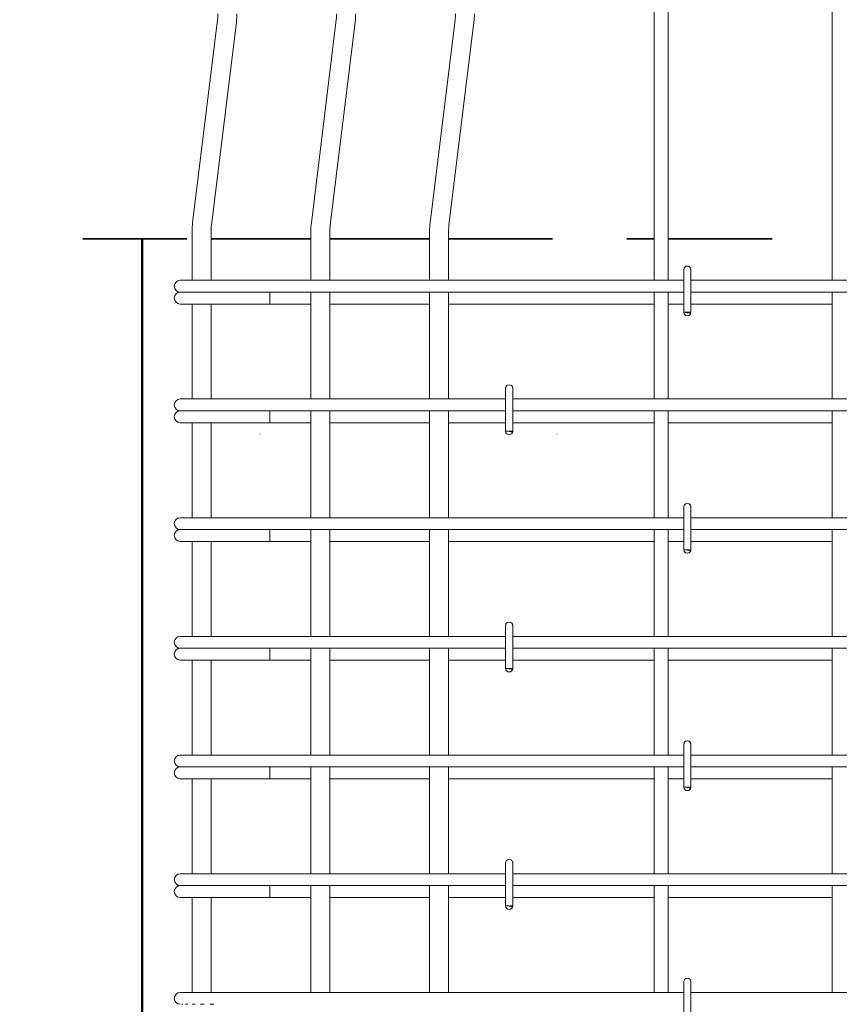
# Model space of a CAD drawing. Header units: millimetres. Extents: x 22679 to 33577, y -25384 to 46049.
# Tile 15 of 26: x 23747 to 24437, y 42405 to 43235. Entities that reach past the tile are written whole.
import ezdxf

# ---------------------------------------------------------------- set-up
doc = ezdxf.new("R2010")
doc.units = ezdxf.units.MM
doc.linetypes.add('01 Штриховая _4 мм_', pattern=[150, 87.5, -62.5])
doc.linetypes.add('ADSK_Линия разреза', pattern=[500, 0, -250, 0, -250])
for name, color, linetype, lineweight in [('A-FLOR-____-MCUT', 192, 'Continuous', 50), ('G-____-____-SYMB', 111, 'Continuous', 9), ('S-COLS-____-OTLN', 52, 'Continuous', 20), ('S-RBAR-____-OTLN', 171, 'Continuous', 100)]:
    doc.layers.add(name, color=color, linetype=linetype, lineweight=lineweight)

msp = doc.modelspace()

# ---------------------------------------------------------------- hatches: boundary and pattern name
at = {"layer": 'S-RBAR-____-OTLN', "lineweight": 20}
for points in [[(24311.3019, 42987.3016), (24311.8977, 42987.9996), (24305.9999, 42987.9996), (24308.9999, 42987.6047)], [(24161.3019, 42887.3016), (24161.8977, 42887.9996), (24155.9999, 42887.9996), (24158.9999, 42887.6047)], [(24311.3019, 42787.3016), (24311.8977, 42787.9996), (24305.9999, 42787.9996), (24308.9999, 42787.6047)], [(24161.3019, 42687.3016), (24161.8977, 42687.9996), (24155.9999, 42687.9996), (24158.9999, 42687.6047)], [(24311.3019, 42587.3016), (24311.8977, 42587.9996), (24305.9999, 42587.9996), (24308.9999, 42587.6047)], [(24161.3019, 42487.3016), (24161.8977, 42487.9996), (24155.9999, 42487.9996), (24158.9999, 42487.6047)]]:
    msp.add_hatch(color=256, dxfattribs=at).paths.add_polyline_path(points)
h = msp.add_hatch(color=256, dxfattribs=at)
edge = h.paths.add_edge_path()
edge.add_arc((24308.9999, 42987.9996), 3, 339.0594289, 360)
edge.add_line((24311.9999, 42987.9996), (24308.9999, 42987.9996))
edge.add_line((24308.9999, 42987.9996), (24311.8017, 42986.9274))
h = msp.add_hatch(color=256, dxfattribs=at)
edge = h.paths.add_edge_path()
edge.add_arc((24158.9999, 42887.9996), 3, 339.0594289, 360)
edge.add_line((24161.9999, 42887.9996), (24158.9999, 42887.9996))
edge.add_line((24158.9999, 42887.9996), (24161.8017, 42886.9274))
h = msp.add_hatch(color=256, dxfattribs=at)
edge = h.paths.add_edge_path()
edge.add_arc((24308.9999, 42787.9996), 3, 339.0594289, 360)
edge.add_line((24311.9999, 42787.9996), (24308.9999, 42787.9996))
edge.add_line((24308.9999, 42787.9996), (24311.8017, 42786.9274))
h = msp.add_hatch(color=256, dxfattribs=at)
edge = h.paths.add_edge_path()
edge.add_arc((24158.9999, 42687.9996), 3, 339.0594289, 360)
edge.add_line((24161.9999, 42687.9996), (24158.9999, 42687.9996))
edge.add_line((24158.9999, 42687.9996), (24161.8017, 42686.9274))
h = msp.add_hatch(color=256, dxfattribs=at)
edge = h.paths.add_edge_path()
edge.add_arc((24308.9999, 42587.9996), 3, 339.0594289, 360)
edge.add_line((24311.9999, 42587.9996), (24308.9999, 42587.9996))
edge.add_line((24308.9999, 42587.9996), (24311.8017, 42586.9274))
h = msp.add_hatch(color=256, dxfattribs=at)
edge = h.paths.add_edge_path()
edge.add_arc((24158.9999, 42487.9996), 3, 339.0594289, 360)
edge.add_line((24161.9999, 42487.9996), (24158.9999, 42487.9996))
edge.add_line((24158.9999, 42487.9996), (24161.8017, 42486.9274))

# ---------------------------------------------------------------- linework, layer by layer
at = {"layer": 'A-FLOR-____-MCUT', "linetype": '01 Штриховая _4 мм_', "lineweight": 35}
for p, q in [((23650, 43050), (23891.9999, 43050)), ((23907.9999, 43050), (23991.9999, 43050)), ((24007.9999, 43050), (24091.9999, 43050)), ((24107.9999, 43050), (24280.9999, 43050)), ((24292.9999, 43050), (24430.9999, 43050))]:
    msp.add_line(p, q, dxfattribs=at)
at = {"layer": 'G-____-____-SYMB', "linetype": 'ADSK_Линия разреза', "lineweight": 20}
msp.add_line((26450.2304, 42885.3738), (22910.5761, 42885.3738), dxfattribs=at)
at = {"layer": 'S-COLS-____-OTLN', "lineweight": 50}
msp.add_line((23850, 40100.0496), (23850, 43049.9504), dxfattribs=at)
at = {"layer": 'S-RBAR-____-OTLN', "lineweight": 20}
for p, q in [((24280.9999, 43014.9996), (24280.9999, 44450)), ((24292.9999, 43014.9996), (24292.9999, 44450)), ((24430.9999, 43014.9996), (24430.9999, 43850)), ((23913.4321, 43234.5506), (23892.4173, 43063.3986)), ((23929.3128, 43232.6007), (23908.298, 43061.4487)), ((24013.4321, 43234.5506), (23992.4173, 43063.3986)), ((24029.3128, 43232.6007), (24008.298, 43061.4487)), ((24113.4321, 43234.5506), (24092.4173, 43063.3986)), ((24129.3128, 43232.6007), (24108.298, 43061.4487)), ((23891.9999, 43056.5739), (23891.9999, 43014.9996)), ((23907.9999, 43056.5739), (23907.9999, 43014.9996)), ((23991.9999, 43056.5739), (23991.9999, 43014.9996)), ((24007.9999, 43056.5739), (24007.9999, 43014.9996)), ((24091.9999, 43056.5739), (24091.9999, 43014.9996)), ((24107.9999, 43056.5739), (24107.9999, 43014.9996)), ((24305.9999, 43023.9996), (24305.9999, 42987.9996)), ((24311.9999, 43023.9996), (24311.9999, 42987.9996)), ((23881.9998, 43014.9996), (23890.7866, 43014.9996)), ((23890.7866, 43014.9996), (23911.9998, 43014.9996)), ((24305.9999, 43014.9996), (23911.9998, 43014.9996)), ((24605.9999, 43014.9996), (24311.9999, 43014.9996)), ((23881.9998, 43004.9996), (23883.0221, 43004.9996)), ((23883.2916, 43004.9996), (23884.0411, 43004.9996)), ((23884.0381, 43004.9996), (23886.5683, 43004.9996)), ((23886.5592, 43004.9996), (23888.4446, 43004.9996)), ((23888.436, 43004.9996), (23891.96, 43004.9996)), ((23891.945, 43004.9996), (23894.6471, 43004.9996)), ((23894.6323, 43004.9996), (23898.9363, 43004.9996)), ((23898.918, 43004.9996), (23902.1599, 43004.9996)), ((23902.1407, 43004.9996), (23906.9836, 43004.9996)), ((23906.9657, 43004.9996), (23910.4042, 43004.9996)), ((23910.384, 43004.9996), (23911.9998, 43004.9996)), ((24305.9999, 43004.9996), (23911.9998, 43004.9996)), ((23957.4768, 43004.9996), (23957.4768, 42994.9996)), ((23991.9999, 43004.9996), (23991.9999, 42914.9996)), ((24007.9999, 43004.9996), (24007.9999, 42914.9996)), ((24091.9999, 43004.9996), (24091.9999, 42914.9996)), ((24107.9999, 43004.9996), (24107.9999, 42914.9996)), ((24280.9999, 42914.9996), (24280.9999, 43004.9996)), ((24292.9999, 42914.9996), (24292.9999, 43004.9996)), ((24605.9999, 43004.9996), (24311.9999, 43004.9996)), ((24430.9999, 42914.9996), (24430.9999, 43004.9996)), ((23881.9998, 42994.9996), (23933.213, 42994.9996)), ((23891.9999, 42994.9996), (23891.9999, 42914.9996)), ((23907.9999, 42994.9996), (23907.9999, 42914.9996)), ((23957.4768, 42994.9996), (23933.213, 42994.9996)), ((23957.4768, 42994.9996), (23991.9999, 42994.9996)), ((24007.9999, 42994.9996), (24091.9999, 42994.9996)), ((24107.9999, 42994.9996), (24280.9999, 42994.9996)), ((24292.9999, 42994.9996), (24305.9999, 42994.9996)), ((24311.8977, 42987.9996), (24305.9999, 42987.9996)), ((24305.9999, 42987.9996), (24308.9999, 42987.6047)), ((24311.9999, 42987.9996), (24308.9999, 42987.9996)), ((24308.9999, 42987.9996), (24311.8017, 42986.9274)), ((24308.9999, 42987.6047), (24311.3019, 42987.3016)), ((24311.3019, 42987.3016), (24311.8977, 42987.9996)), ((24311.9999, 42994.9996), (24430.9999, 42994.9996)), ((24155.9999, 42923.9996), (24155.9999, 42887.9996)), ((24161.9999, 42923.9996), (24161.9999, 42887.9996)), ((23881.9998, 42914.9996), (23890.7866, 42914.9996)), ((23890.7866, 42914.9996), (23911.9998, 42914.9996)), ((24155.9999, 42914.9996), (23911.9998, 42914.9996)), ((24455.9999, 42914.9996), (24161.9999, 42914.9996)), ((23881.9998, 42904.9996), (23883.0221, 42904.9996)), ((23883.2916, 42904.9996), (23884.0411, 42904.9996)), ((23884.0381, 42904.9996), (23886.5683, 42904.9996)), ((23886.5592, 42904.9996), (23888.4446, 42904.9996)), ((23888.436, 42904.9996), (23891.96, 42904.9996)), ((23891.945, 42904.9996), (23894.6471, 42904.9996)), ((23894.6323, 42904.9996), (23898.9363, 42904.9996)), ((23898.918, 42904.9996), (23902.1599, 42904.9996)), ((23902.1407, 42904.9996), (23906.9836, 42904.9996)), ((23906.9657, 42904.9996), (23910.4042, 42904.9996)), ((23910.384, 42904.9996), (23911.9998, 42904.9996)), ((24155.9999, 42904.9996), (23911.9998, 42904.9996)), ((23957.4768, 42904.9996), (23957.4768, 42894.9996)), ((23991.9999, 42904.9996), (23991.9999, 42814.9996)), ((24007.9999, 42904.9996), (24007.9999, 42814.9996)), ((24091.9999, 42904.9996), (24091.9999, 42814.9996)), ((24107.9999, 42904.9996), (24107.9999, 42814.9996)), ((24455.9999, 42904.9996), (24161.9999, 42904.9996)), ((24280.9999, 42814.9996), (24280.9999, 42904.9996)), ((24292.9999, 42814.9996), (24292.9999, 42904.9996)), ((24430.9999, 42814.9996), (24430.9999, 42904.9996)), ((23881.9998, 42894.9996), (23933.213, 42894.9996)), ((23891.9999, 42894.9996), (23891.9999, 42814.9996)), ((23907.9999, 42894.9996), (23907.9999, 42814.9996)), ((23957.4768, 42894.9996), (23933.213, 42894.9996)), ((23957.4768, 42894.9996), (23991.9999, 42894.9996)), ((24007.9999, 42894.9996), (24091.9999, 42894.9996)), ((24107.9999, 42894.9996), (24155.9999, 42894.9996)), ((24161.8977, 42887.9996), (24155.9999, 42887.9996)), ((24155.9999, 42887.9996), (24158.9999, 42887.6047)), ((24161.9999, 42887.9996), (24158.9999, 42887.9996)), ((24158.9999, 42887.9996), (24161.8017, 42886.9274)), ((24161.3019, 42887.3016), (24161.8977, 42887.9996)), ((24161.9999, 42894.9996), (24280.9999, 42894.9996)), ((24292.9999, 42894.9996), (24430.9999, 42894.9996)), ((24158.9999, 42887.6047), (24161.3019, 42887.3016)), ((24305.9999, 42823.9996), (24305.9999, 42787.9996)), ((24311.9999, 42823.9996), (24311.9999, 42787.9996)), ((23881.9998, 42814.9996), (23890.7866, 42814.9996)), ((23890.7866, 42814.9996), (23911.9998, 42814.9996)), ((24305.9999, 42814.9996), (23911.9998, 42814.9996)), ((24605.9999, 42814.9996), (24311.9999, 42814.9996)), ((23881.9998, 42804.9996), (23883.0221, 42804.9996)), ((23883.2916, 42804.9996), (23884.0411, 42804.9996)), ((23884.0381, 42804.9996), (23886.5683, 42804.9996)), ((23886.5592, 42804.9996), (23888.4446, 42804.9996)), ((23888.436, 42804.9996), (23891.96, 42804.9996)), ((23891.945, 42804.9996), (23894.6471, 42804.9996)), ((23894.6323, 42804.9996), (23898.9363, 42804.9996)), ((23898.918, 42804.9996), (23902.1599, 42804.9996)), ((23902.1407, 42804.9996), (23906.9836, 42804.9996)), ((23906.9657, 42804.9996), (23910.4042, 42804.9996)), ((23910.384, 42804.9996), (23911.9998, 42804.9996)), ((24305.9999, 42804.9996), (23911.9998, 42804.9996)), ((23957.4768, 42804.9996), (23957.4768, 42794.9996)), ((23991.9999, 42804.9996), (23991.9999, 42714.9996)), ((24007.9999, 42804.9996), (24007.9999, 42714.9996)), ((24091.9999, 42804.9996), (24091.9999, 42714.9996)), ((24107.9999, 42804.9996), (24107.9999, 42714.9996)), ((24280.9999, 42714.9996), (24280.9999, 42804.9996)), ((24292.9999, 42714.9996), (24292.9999, 42804.9996)), ((24605.9999, 42804.9996), (24311.9999, 42804.9996)), ((24430.9999, 42714.9996), (24430.9999, 42804.9996)), ((23881.9998, 42794.9996), (23933.213, 42794.9996)), ((23891.9999, 42794.9996), (23891.9999, 42714.9996)), ((23907.9999, 42794.9996), (23907.9999, 42714.9996)), ((23957.4768, 42794.9996), (23933.213, 42794.9996)), ((23957.4768, 42794.9996), (23991.9999, 42794.9996)), ((24007.9999, 42794.9996), (24091.9999, 42794.9996)), ((24107.9999, 42794.9996), (24280.9999, 42794.9996)), ((24292.9999, 42794.9996), (24305.9999, 42794.9996)), ((24311.9999, 42794.9996), (24430.9999, 42794.9996)), ((24311.8977, 42787.9996), (24305.9999, 42787.9996)), ((24305.9999, 42787.9996), (24308.9999, 42787.6047)), ((24311.9999, 42787.9996), (24308.9999, 42787.9996)), ((24308.9999, 42787.9996), (24311.8017, 42786.9274)), ((24308.9999, 42787.6047), (24311.3019, 42787.3016)), ((24311.3019, 42787.3016), (24311.8977, 42787.9996)), ((24155.9999, 42723.9996), (24155.9999, 42687.9996)), ((24161.9999, 42723.9996), (24161.9999, 42687.9996)), ((23881.9998, 42714.9996), (23890.7866, 42714.9996)), ((23890.7866, 42714.9996), (23911.9998, 42714.9996)), ((24155.9999, 42714.9996), (23911.9998, 42714.9996)), ((24455.9999, 42714.9996), (24161.9999, 42714.9996)), ((23881.9998, 42704.9996), (23883.0221, 42704.9996)), ((23883.2916, 42704.9996), (23884.0411, 42704.9996)), ((23884.0381, 42704.9996), (23886.5683, 42704.9996)), ((23886.5592, 42704.9996), (23888.4446, 42704.9996)), ((23888.436, 42704.9996), (23891.96, 42704.9996)), ((23891.945, 42704.9996), (23894.6471, 42704.9996)), ((23894.6323, 42704.9996), (23898.9363, 42704.9996)), ((23898.918, 42704.9996), (23902.1599, 42704.9996)), ((23902.1407, 42704.9996), (23906.9836, 42704.9996)), ((23906.9657, 42704.9996), (23910.4042, 42704.9996)), ((23910.384, 42704.9996), (23911.9998, 42704.9996)), ((24155.9999, 42704.9996), (23911.9998, 42704.9996)), ((23957.4768, 42704.9996), (23957.4768, 42694.9996)), ((23991.9999, 42704.9996), (23991.9999, 42614.9996)), ((24007.9999, 42704.9996), (24007.9999, 42614.9996)), ((24091.9999, 42704.9996), (24091.9999, 42614.9996)), ((24107.9999, 42704.9996), (24107.9999, 42614.9996)), ((24455.9999, 42704.9996), (24161.9999, 42704.9996)), ((24280.9999, 42614.9996), (24280.9999, 42704.9996)), ((24292.9999, 42614.9996), (24292.9999, 42704.9996)), ((24430.9999, 42614.9996), (24430.9999, 42704.9996)), ((23881.9998, 42694.9996), (23933.213, 42694.9996)), ((23891.9999, 42694.9996), (23891.9999, 42614.9996)), ((23907.9999, 42694.9996), (23907.9999, 42614.9996)), ((23957.4768, 42694.9996), (23933.213, 42694.9996)), ((23957.4768, 42694.9996), (23991.9999, 42694.9996)), ((24007.9999, 42694.9996), (24091.9999, 42694.9996)), ((24107.9999, 42694.9996), (24155.9999, 42694.9996)), ((24161.9999, 42694.9996), (24280.9999, 42694.9996)), ((24292.9999, 42694.9996), (24430.9999, 42694.9996)), ((24161.8977, 42687.9996), (24155.9999, 42687.9996)), ((24155.9999, 42687.9996), (24158.9999, 42687.6047)), ((24161.9999, 42687.9996), (24158.9999, 42687.9996)), ((24158.9999, 42687.9996), (24161.8017, 42686.9274)), ((24158.9999, 42687.6047), (24161.3019, 42687.3016)), ((24161.3019, 42687.3016), (24161.8977, 42687.9996)), ((24305.9999, 42623.9996), (24305.9999, 42587.9996)), ((24311.9999, 42623.9996), (24311.9999, 42587.9996)), ((23881.9998, 42614.9996), (23890.7866, 42614.9996)), ((23890.7866, 42614.9996), (23911.9998, 42614.9996)), ((24305.9999, 42614.9996), (23911.9998, 42614.9996)), ((24605.9999, 42614.9996), (24311.9999, 42614.9996)), ((23881.9998, 42604.9996), (23883.0221, 42604.9996)), ((23883.2916, 42604.9996), (23884.0411, 42604.9996)), ((23884.0381, 42604.9996), (23886.5683, 42604.9996)), ((23886.5592, 42604.9996), (23888.4446, 42604.9996)), ((23888.436, 42604.9996), (23891.96, 42604.9996)), ((23891.945, 42604.9996), (23894.6471, 42604.9996)), ((23894.6323, 42604.9996), (23898.9363, 42604.9996)), ((23898.918, 42604.9996), (23902.1599, 42604.9996)), ((23902.1407, 42604.9996), (23906.9836, 42604.9996)), ((23906.9657, 42604.9996), (23910.4042, 42604.9996)), ((23910.384, 42604.9996), (23911.9998, 42604.9996)), ((24305.9999, 42604.9996), (23911.9998, 42604.9996)), ((23957.4768, 42604.9996), (23957.4768, 42594.9996)), ((23991.9999, 42604.9996), (23991.9999, 42514.9996)), ((24007.9999, 42604.9996), (24007.9999, 42514.9996)), ((24091.9999, 42604.9996), (24091.9999, 42514.9996)), ((24107.9999, 42604.9996), (24107.9999, 42514.9996)), ((24280.9999, 42514.9996), (24280.9999, 42604.9996)), ((24292.9999, 42514.9996), (24292.9999, 42604.9996)), ((24605.9999, 42604.9996), (24311.9999, 42604.9996)), ((24430.9999, 42514.9996), (24430.9999, 42604.9996)), ((23881.9998, 42594.9996), (23933.213, 42594.9996)), ((23891.9999, 42594.9996), (23891.9999, 42514.9996)), ((23907.9999, 42594.9996), (23907.9999, 42514.9996)), ((23957.4768, 42594.9996), (23933.213, 42594.9996)), ((23957.4768, 42594.9996), (23991.9999, 42594.9996)), ((24007.9999, 42594.9996), (24091.9999, 42594.9996)), ((24107.9999, 42594.9996), (24280.9999, 42594.9996)), ((24292.9999, 42594.9996), (24305.9999, 42594.9996)), ((24311.9999, 42594.9996), (24430.9999, 42594.9996)), ((24311.8977, 42587.9996), (24305.9999, 42587.9996)), ((24305.9999, 42587.9996), (24308.9999, 42587.6047)), ((24311.9999, 42587.9996), (24308.9999, 42587.9996)), ((24308.9999, 42587.9996), (24311.8017, 42586.9274)), ((24308.9999, 42587.6047), (24311.3019, 42587.3016)), ((24311.3019, 42587.3016), (24311.8977, 42587.9996)), ((24155.9999, 42523.9996), (24155.9999, 42487.9996)), ((24161.9999, 42523.9996), (24161.9999, 42487.9996)), ((23881.9998, 42514.9996), (23890.7866, 42514.9996)), ((23890.7866, 42514.9996), (23911.9998, 42514.9996)), ((24155.9999, 42514.9996), (23911.9998, 42514.9996)), ((24455.9999, 42514.9996), (24161.9999, 42514.9996)), ((23881.9998, 42504.9996), (23883.0221, 42504.9996)), ((23883.2916, 42504.9996), (23884.0411, 42504.9996)), ((23884.0381, 42504.9996), (23886.5683, 42504.9996)), ((23886.5592, 42504.9996), (23888.4446, 42504.9996)), ((23888.436, 42504.9996), (23891.96, 42504.9996)), ((23891.945, 42504.9996), (23894.6471, 42504.9996)), ((23894.6323, 42504.9996), (23898.9363, 42504.9996)), ((23898.918, 42504.9996), (23902.1599, 42504.9996)), ((23902.1407, 42504.9996), (23906.9836, 42504.9996)), ((23906.9657, 42504.9996), (23910.4042, 42504.9996)), ((23910.384, 42504.9996), (23911.9998, 42504.9996)), ((24155.9999, 42504.9996), (23911.9998, 42504.9996)), ((23957.4768, 42504.9996), (23957.4768, 42494.9996)), ((23991.9999, 42504.9996), (23991.9999, 42414.9996)), ((24007.9999, 42504.9996), (24007.9999, 42414.9996)), ((24091.9999, 42504.9996), (24091.9999, 42414.9996)), ((24107.9999, 42504.9996), (24107.9999, 42414.9996)), ((24455.9999, 42504.9996), (24161.9999, 42504.9996)), ((24280.9999, 42414.9996), (24280.9999, 42504.9996)), ((24292.9999, 42414.9996), (24292.9999, 42504.9996)), ((24430.9999, 42414.9996), (24430.9999, 42504.9996)), ((23881.9998, 42494.9996), (23933.213, 42494.9996)), ((23891.9999, 42494.9996), (23891.9999, 42414.9996)), ((23907.9999, 42494.9996), (23907.9999, 42414.9996)), ((23957.4768, 42494.9996), (23933.213, 42494.9996)), ((23957.4768, 42494.9996), (23991.9999, 42494.9996)), ((24007.9999, 42494.9996), (24091.9999, 42494.9996)), ((24107.9999, 42494.9996), (24155.9999, 42494.9996)), ((24161.9999, 42494.9996), (24280.9999, 42494.9996)), ((24292.9999, 42494.9996), (24430.9999, 42494.9996)), ((24161.8977, 42487.9996), (24155.9999, 42487.9996)), ((24155.9999, 42487.9996), (24158.9999, 42487.6047)), ((24161.9999, 42487.9996), (24158.9999, 42487.9996)), ((24158.9999, 42487.9996), (24161.8017, 42486.9274)), ((24158.9999, 42487.6047), (24161.3019, 42487.3016)), ((24161.3019, 42487.3016), (24161.8977, 42487.9996)), ((24305.9999, 42423.9996), (24305.9999, 42387.9996)), ((24311.9999, 42423.9996), (24311.9999, 42387.9996)), ((23881.9998, 42414.9996), (23890.7866, 42414.9996)), ((23890.7866, 42414.9996), (23911.9998, 42414.9996)), ((24305.9999, 42414.9996), (23911.9998, 42414.9996)), ((24605.9999, 42414.9996), (24311.9999, 42414.9996)), ((23883.2916, 42404.9996), (23884.0411, 42404.9996)), ((23886.5592, 42404.9996), (23888.4446, 42404.9996)), ((23891.945, 42404.9996), (23894.6471, 42404.9996)), ((23898.918, 42404.9996), (23902.1599, 42404.9996)), ((23906.9657, 42404.9996), (23910.4042, 42404.9996))]:
    msp.add_line(p, q, dxfattribs=at)
for centre, radius, start, end in [((23873.7303, 43239.4253), 40, 353, 0), ((23873.7303, 43239.4253), 56, 353, 0), ((23973.7303, 43239.4253), 40, 353, 0), ((23973.7303, 43239.4253), 56, 353, 0), ((24073.7303, 43239.4253), 40, 353, 0), ((24073.7303, 43239.4253), 56, 353, 0), ((23947.9999, 43056.5739), 56, 173, 180), ((24047.9999, 43056.5739), 56, 173, 180), ((24147.9999, 43056.5739), 56, 173, 180), ((23947.9999, 43056.5739), 40, 173, 180), ((24047.9999, 43056.5739), 40, 173, 180), ((24147.9999, 43056.5739), 40, 173, 180), ((24308.9999, 43023.9996), 3, 0, 180), ((24308.9999, 43023.9996), 3, 120, 150), ((24308.9999, 43023.9996), 3, 30, 60), ((24308.9999, 43023.9996), 3, 0, 15), ((23881.9998, 43009.9996), 5, 90, 270), ((23881.9998, 42999.9996), 5, 90, 270), ((23881.9998, 42999.9996), 5, 90, 105), ((24308.9999, 42987.9996), 3, 180, 0), ((24308.9999, 42987.9996), 3, 339.0594289, 0), ((24308.9999, 42987.9996), 3, 345, 0), ((24308.9999, 42987.9996), 3, 210, 240), ((24308.9999, 42987.9996), 3, 300, 330), ((24158.9999, 42923.9996), 3, 0, 180), ((24158.9999, 42923.9996), 3, 120, 150), ((24158.9999, 42923.9996), 3, 30, 60), ((24158.9999, 42923.9996), 3, 0, 15), ((23881.9998, 42909.9996), 5, 90, 270), ((23881.9998, 42899.9996), 5, 90, 270), ((23881.9998, 42899.9996), 5, 90, 105), ((24158.9999, 42887.9996), 3, 180, 0), ((24158.9999, 42887.9996), 3, 339.0594289, 0), ((24158.9999, 42887.9996), 3, 345, 0), ((24158.9999, 42887.9996), 3, 210, 240), ((24158.9999, 42887.9996), 3, 300, 330), ((24308.9999, 42823.9996), 3, 0, 180), ((24308.9999, 42823.9996), 3, 120, 150), ((24308.9999, 42823.9996), 3, 30, 60), ((24308.9999, 42823.9996), 3, 0, 15), ((23881.9998, 42809.9996), 5, 90, 270), ((23881.9998, 42799.9996), 5, 90, 270), ((23881.9998, 42799.9996), 5, 90, 105), ((24308.9999, 42787.9996), 3, 180, 0), ((24308.9999, 42787.9996), 3, 210, 240), ((24308.9999, 42787.9996), 3, 300, 330), ((24308.9999, 42787.9996), 3, 339.0594289, 0), ((24308.9999, 42787.9996), 3, 345, 0), ((24158.9999, 42723.9996), 3, 0, 180), ((24158.9999, 42723.9996), 3, 120, 150), ((24158.9999, 42723.9996), 3, 30, 60), ((24158.9999, 42723.9996), 3, 0, 15), ((23881.9998, 42709.9996), 5, 90, 270), ((23881.9998, 42699.9996), 5, 90, 270), ((23881.9998, 42699.9996), 5, 90, 105), ((24158.9999, 42687.9996), 3, 180, 0), ((24158.9999, 42687.9996), 3, 210, 240), ((24158.9999, 42687.9996), 3, 300, 330), ((24158.9999, 42687.9996), 3, 339.0594289, 0), ((24158.9999, 42687.9996), 3, 345, 0), ((24308.9999, 42623.9996), 3, 0, 180), ((24308.9999, 42623.9996), 3, 120, 150), ((24308.9999, 42623.9996), 3, 30, 60), ((24308.9999, 42623.9996), 3, 0, 15), ((23881.9998, 42609.9996), 5, 90, 270), ((23881.9998, 42599.9996), 5, 90, 270), ((23881.9998, 42599.9996), 5, 90, 105), ((24308.9999, 42587.9996), 3, 180, 0), ((24308.9999, 42587.9996), 3, 210, 240), ((24308.9999, 42587.9996), 3, 300, 330), ((24308.9999, 42587.9996), 3, 339.0594289, 0), ((24308.9999, 42587.9996), 3, 345, 0), ((24158.9999, 42523.9996), 3, 0, 180), ((24158.9999, 42523.9996), 3, 120, 150), ((24158.9999, 42523.9996), 3, 30, 60), ((24158.9999, 42523.9996), 3, 0, 15), ((23881.9998, 42509.9996), 5, 90, 270), ((23881.9998, 42499.9996), 5, 90, 270), ((23881.9998, 42499.9996), 5, 90, 105), ((24158.9999, 42487.9996), 3, 180, 0), ((24158.9999, 42487.9996), 3, 210, 240), ((24158.9999, 42487.9996), 3, 300, 330), ((24158.9999, 42487.9996), 3, 339.0594289, 0), ((24158.9999, 42487.9996), 3, 345, 0), ((24308.9999, 42423.9996), 3, 0, 180), ((24308.9999, 42423.9996), 3, 120, 150), ((24308.9999, 42423.9996), 3, 30, 60), ((24308.9999, 42423.9996), 3, 0, 15), ((23881.9998, 42409.9996), 5, 90, 270)]:
    msp.add_arc(centre, radius, start, end, dxfattribs=at)

doc.saveas('drawing.dxf')
